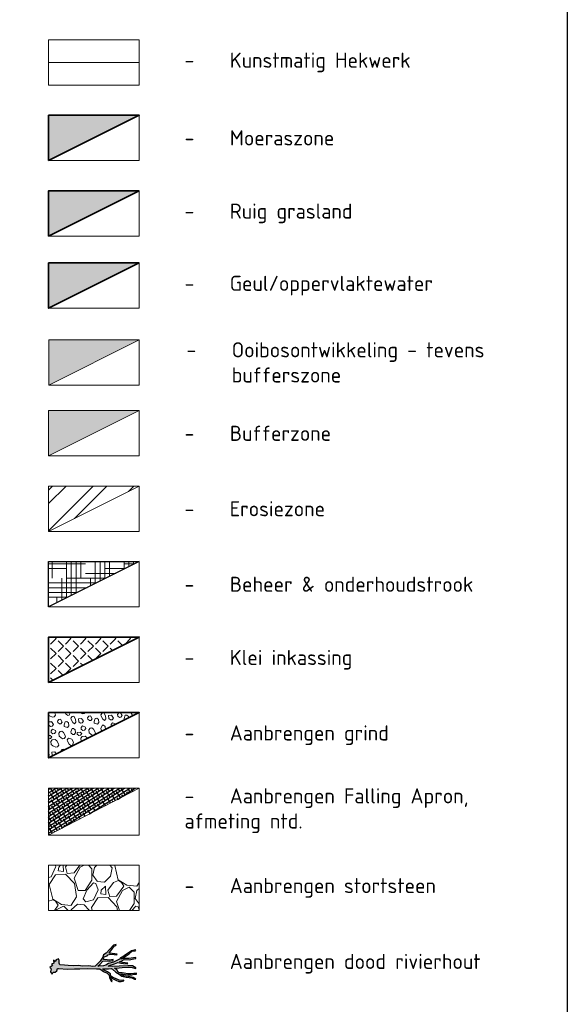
# Model space of a CAD drawing. Header units: metres. Extents: x 197883 to 206898, y 361907 to 364395.
# Tile 94 of 256: x 202030 to 202121, y 362712 to 362875. Entities that reach past the tile are written whole.
import ezdxf

# ---------------------------------------------------------------- set-up
doc = ezdxf.new("R2010")
doc.units = ezdxf.units.M
for name, color, linetype, lineweight in [('00_rivierhout', 34, 'Continuous', 25), ('B-ME-GW-GROND_GRIND-A', 7, 'Continuous', 18), ('B-ME-IE-TERREINAFSCHEIDING_KUNSTMATIG_HEKWERK-G', 20, 'IE-TERREINAFSCHEIDING-KUNSTMATIG', 18), ('N-ME-VH-VERHARDING-BESTORTING-A', 250, 'Continuous', 18), ('N-PV-GR-MOERAS-A', 122, 'Continuous', 18), ('N-PV-GR-MOERAS-G', 122, 'Continuous', 35), ('N-PV-GW-GROND_KLEI INKASSING-A', 253, 'Continuous', 9), ('N-PV-GW-GROND_KLEI INKASSING-G', 7, 'Continuous', 35), ('N-PV-KG-GRENS-BUFFERZONE-A', 253, 'Continuous', 15), ('N-PV-KG-GRENS-BUFFERZONE-G', 253, 'Continuous', 15), ('N-PV-OG-BEHEERKAART-MAAIPAD-G', 7, 'Continuous', 25), ('N-WA-GW-GROND_GRIND-G', 7, 'Continuous', 35), ('N-WE-GW-ONTWERP-GEUL', 7, 'Continuous', 18), ('X-XX-AL-LEGENDA-G', 7, 'Continuous', 18), ('X-XX-AL-REFERENTIE-GD', 7, 'Continuous', 25), ('X-XX-AL-T25-1000', 7, 'Continuous', 25)]:
    doc.layers.add(name, color=color, linetype=linetype, lineweight=lineweight)
for name, color, linetype, lineweight, true_color in [('N-PV-GR-BOS-AD', 7, 'Continuous', 18, 0x115f30), ('N-PV-GR-GRAS-A', 7, 'Continuous', 18, 0xc1e37d), ('N-PV-GR-GRAS_KRUIDENRIJK-G', 7, 'Continuous', 35, 0xc1e37d), ('N-PV-OG-BEHEERKAART-MAAIPAD-A', 7, 'Continuous', 15, 0xe5e878), ('N-PV-WH-GEUL-G', 7, 'Continuous', 35, 0x167592)]:
    doc.layers.add(name, color=color, linetype=linetype, lineweight=lineweight, true_color=true_color)
doc.layers.add('N-WE-GC-DEKSLOOF_HOUT-A-500', color=1, linetype='Continuous')
doc.styles.add('NLCS-ISO-M1000-T25', font='NLCS-ISO.ttf', dxfattribs={"height": 2.5})
doc.linetypes.add('IE-TERREINAFSCHEIDING-KUNSTMATIG', pattern='A,4,[82,NLCS.SHX,S=0.75,R=90,X=0,Y=0],4,-2', length=10)

# ---------------------------------------------------------------- blocks, each defined once
blk = doc.blocks.new('rhout')
at = {"layer": '00_rivierhout'}
h = blk.add_hatch(color=256, dxfattribs=at)
h.dxf.hatch_style = 1
h.paths.add_polyline_path([(-4.73388335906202, -3.21025368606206), (-5.605892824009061, -3.337577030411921), (-6.298957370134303, -3.498608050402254), (-7.310810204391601, -3.78348425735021), (-7.249532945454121, -3.997034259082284), (-5.930097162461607, -3.614406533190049), (-5.094638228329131, -3.542049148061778), (-5.441336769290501, -3.861372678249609), (-6.021185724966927, -4.500086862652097), (-7.261893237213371, -4.947147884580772), (-8.349858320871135, -5.610685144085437), (-8.794451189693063, -5.886741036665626), (-8.713055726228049, -6.096485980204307), (-7.09749717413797, -5.193653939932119), (-5.826532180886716, -4.734984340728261), (-5.287402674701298, -4.391290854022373), (-5.501848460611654, -4.829238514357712), (-6.171571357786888, -5.606886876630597), (-6.680530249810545, -6.40859502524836), (-7.216911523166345, -7.30725881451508), (-7.86746717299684, -7.689123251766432), (-8.033099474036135, -7.818102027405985), (-7.900031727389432, -7.939090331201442), (-7.011640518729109, -7.33539183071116), (-6.443277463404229, -6.575466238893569), (-5.683822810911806, -5.417606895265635), (-4.983852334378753, -4.606608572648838), (-4.859076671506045, -4.118234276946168), (-4.72046601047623, -4.029870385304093), (-3.687239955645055, -2.870359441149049), (-2.59771473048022, -2.033722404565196), (-2.119470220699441, -1.399885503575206), (-1.631177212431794, -0.9690622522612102), (-0.515291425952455, -0.467050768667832), (-0.1970991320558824, -0.3435702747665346), (-0.5440107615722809, -0.9264409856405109), (-0.9959362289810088, -2.1106468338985), (-1.665755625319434, -2.477431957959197), (-2.640116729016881, -2.74762538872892), (-3.414761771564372, -3.199256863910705), (-3.338906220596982, -3.450373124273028), (-2.463130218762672, -2.981107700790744), (-1.893292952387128, -2.781450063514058), (-0.9883812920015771, -2.539250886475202), (-0.9205260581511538, -3.244809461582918), (-1.523592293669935, -3.823695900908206), (-1.583619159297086, -4.073726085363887), (-2.180101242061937, -4.489491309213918), (-3.109636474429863, -4.76390103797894), (-3.773589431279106, -4.999948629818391), (-3.790439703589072, -5.179115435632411), (-3.224518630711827, -5.024334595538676), (-2.53874323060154, -4.84452044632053), (-1.916562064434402, -4.667773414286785), (-1.709385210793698, -4.597580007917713), (-1.760932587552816, -4.812290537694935), (-2.051518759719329, -5.752577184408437), (-2.30700513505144, -6.782632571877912), (-2.645380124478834, -7.155277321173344), (-2.642281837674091, -7.429959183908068), (-2.052429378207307, -6.994142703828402), (-1.543631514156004, -5.727842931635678), (-1.039537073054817, -4.359845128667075), (-0.5845548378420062, -3.666064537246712), (-0.5423478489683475, -3.063631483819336), (-0.356648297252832, -1.853745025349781), (0.003679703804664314, -1.093173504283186), (0.4043754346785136, -0.07673702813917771), (0.9487889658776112, 0.204502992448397), (2.037789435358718, 0.4201969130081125), (3.423527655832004, 1.026929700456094), (4.621037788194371, 1.319285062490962), (5.875232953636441, 1.909388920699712), (7.079235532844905, 2.273234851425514), (8.061744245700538, 2.585544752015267), (9.235763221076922, 2.937754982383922), (9.506879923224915, 2.594721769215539), (9.751111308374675, 1.965370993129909), (10.0821952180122, 1.645609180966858), (10.54050462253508, 2.064796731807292), (10.67750473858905, 2.600759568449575), (11.1533904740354, 2.440580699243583), (10.83758324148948, 3.076573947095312), (11.33259757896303, 3.578976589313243), (10.96480873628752, 3.815523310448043), (11.35512034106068, 4.587730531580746), (10.95062656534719, 4.741062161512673), (10.76819640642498, 5.566756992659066), (10.15071911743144, 5.913320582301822), (10.1152784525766, 5.382350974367), (9.647423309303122, 5.166238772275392), (9.343919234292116, 4.703736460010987), (9.41497032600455, 4.076150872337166), (9.193476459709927, 4.024614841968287), (6.886985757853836, 3.302032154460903), (5.243048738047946, 2.560548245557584), (3.917277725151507, 1.977086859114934), (2.10011541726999, 1.237484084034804), (-0.1897893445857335, 0.3832623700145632), (-0.9656349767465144, 0.09992690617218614), (-2.112873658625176, 0.3611027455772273), (-3.14496021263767, 0.4432461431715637), (-3.88237191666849, 0.7432669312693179), (-4.151699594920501, 1.259488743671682), (-4.943576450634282, 2.05545609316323), (-5.169773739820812, 2.105618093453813), (-5.171607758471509, 1.932545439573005), (-4.829099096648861, 1.582664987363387), (-4.456422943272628, 1.244625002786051), (-4.398173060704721, 1.094523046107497), (-4.6364357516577, 1.116735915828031), (-5.005067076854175, 1.232623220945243), (-5.994743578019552, 1.280130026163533), (-6.834502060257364, 1.385815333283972), (-7.416092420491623, 1.16011827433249), (-8.026012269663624, 0.7291878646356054), (-7.975078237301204, 0.5979378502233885), (-7.457037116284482, 0.8204518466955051), (-6.778550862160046, 1.019049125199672), (-5.762861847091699, 0.9601585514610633), (-5.000094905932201, 0.9972229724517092), (-4.26653466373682, 0.7553089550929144), (-4.095925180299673, 0.315671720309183), (-3.190220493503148, 0.115379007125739), (-1.943361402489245, 0.01319224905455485), (-1.660922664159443, -0.1539891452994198), (-1.700394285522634, -0.1684040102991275), (-3.056148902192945, -0.7635010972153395), (-3.709887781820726, -1.066147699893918), (-4.151870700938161, -1.050774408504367), (-5.24053030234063, -0.6457299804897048), (-6.187598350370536, -0.4270702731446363), (-7.104866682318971, -0.1969796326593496), (-8.205520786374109, -0.3826437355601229), (-9.702638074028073, -0.791267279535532), (-10.43023016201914, -0.6943489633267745), (-10.77142956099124, -0.7923389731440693), (-10.00919544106, -0.9792036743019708), (-8.645455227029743, -0.7602817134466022), (-7.507912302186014, -0.4911977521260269), (-6.609039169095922, -0.6413126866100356), (-7.153092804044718, -0.8524429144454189), (-8.534986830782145, -1.129771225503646), (-9.364527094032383, -1.494913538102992), (-9.90666263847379, -1.877927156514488), (-10.48519891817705, -2.167141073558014), (-10.35613735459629, -2.332774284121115), (-9.044956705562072, -1.651318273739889), (-8.339231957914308, -1.355970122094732), (-7.380630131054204, -1.156461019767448), (-6.811654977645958, -1.065197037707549), (-6.093421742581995, -0.7661022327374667), (-5.738369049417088, -0.8734778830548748), (-5.199462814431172, -1.284951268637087), (-4.480408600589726, -1.422858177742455), (-4.898362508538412, -1.616348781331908), (-6.315918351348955, -2.407789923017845), (-7.791607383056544, -3.049429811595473), (-8.74413249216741, -3.350104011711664), (-9.736460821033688, -3.459311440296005), (-9.666673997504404, -3.639142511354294), (-8.694509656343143, -3.744673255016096), (-7.502115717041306, -3.350913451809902), (-5.420033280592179, -2.404980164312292), (-3.836063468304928, -1.686767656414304), (-2.720333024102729, -1.387699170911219), (-3.15701383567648, -1.837076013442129), (-4.08994470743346, -2.543839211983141), (-4.729715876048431, -3.205940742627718), (-4.734495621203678, -3.210343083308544)])
blk.add_lwpolyline([(-4.73388335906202, -3.21025368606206), (-5.605892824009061, -3.337577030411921), (-6.298957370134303, -3.498608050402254), (-7.310810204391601, -3.78348425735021), (-7.249532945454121, -3.997034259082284), (-5.930097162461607, -3.614406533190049), (-5.094638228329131, -3.542049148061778), (-5.441336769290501, -3.861372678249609), (-6.021185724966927, -4.500086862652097), (-7.261893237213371, -4.947147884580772), (-8.349858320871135, -5.610685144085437), (-8.794451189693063, -5.886741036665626), (-8.713055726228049, -6.096485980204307), (-7.09749717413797, -5.193653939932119), (-5.826532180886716, -4.734984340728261), (-5.287402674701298, -4.391290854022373), (-5.501848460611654, -4.829238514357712), (-6.171571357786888, -5.606886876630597), (-6.680530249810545, -6.40859502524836), (-7.216911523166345, -7.30725881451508), (-7.86746717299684, -7.689123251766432), (-8.033099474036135, -7.818102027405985), (-7.900031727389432, -7.939090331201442), (-7.011640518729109, -7.33539183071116), (-6.443277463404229, -6.575466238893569), (-5.683822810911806, -5.417606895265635), (-4.983852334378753, -4.606608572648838), (-4.859076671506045, -4.118234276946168), (-4.72046601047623, -4.029870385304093), (-3.687239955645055, -2.870359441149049), (-2.59771473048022, -2.033722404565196), (-2.119470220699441, -1.399885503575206), (-1.631177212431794, -0.9690622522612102), (-0.515291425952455, -0.467050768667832), (-0.1970991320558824, -0.3435702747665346), (-0.5440107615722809, -0.9264409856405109), (-0.9959362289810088, -2.1106468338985), (-1.665755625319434, -2.477431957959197), (-2.640116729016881, -2.74762538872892), (-3.414761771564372, -3.199256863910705), (-3.338906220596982, -3.450373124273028), (-2.463130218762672, -2.981107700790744), (-1.893292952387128, -2.781450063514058), (-0.9883812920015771, -2.539250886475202), (-0.9205260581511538, -3.244809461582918), (-1.523592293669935, -3.823695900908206), (-1.583619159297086, -4.073726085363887), (-2.180101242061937, -4.489491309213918), (-3.109636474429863, -4.76390103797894), (-3.773589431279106, -4.999948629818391), (-3.790439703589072, -5.179115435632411), (-3.224518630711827, -5.024334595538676), (-2.53874323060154, -4.84452044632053), (-1.916562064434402, -4.667773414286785), (-1.709385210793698, -4.597580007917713), (-1.760932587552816, -4.812290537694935), (-2.051518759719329, -5.752577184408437), (-2.30700513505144, -6.782632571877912), (-2.645380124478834, -7.155277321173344), (-2.642281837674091, -7.429959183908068), (-2.052429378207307, -6.994142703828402), (-1.543631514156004, -5.727842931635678), (-1.039537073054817, -4.359845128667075), (-0.5845548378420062, -3.666064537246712), (-0.5423478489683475, -3.063631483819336), (-0.356648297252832, -1.853745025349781), (0.003679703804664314, -1.093173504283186), (0.4043754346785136, -0.07673702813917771), (0.9487889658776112, 0.204502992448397), (2.037789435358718, 0.4201969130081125), (3.423527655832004, 1.026929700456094), (4.621037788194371, 1.319285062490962), (5.875232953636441, 1.909388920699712), (7.079235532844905, 2.273234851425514), (8.061744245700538, 2.585544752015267), (9.235763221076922, 2.937754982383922), (9.506879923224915, 2.594721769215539), (9.751111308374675, 1.965370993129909), (10.0821952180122, 1.645609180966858), (10.54050462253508, 2.064796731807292), (10.67750473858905, 2.600759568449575), (11.1533904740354, 2.440580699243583), (10.83758324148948, 3.076573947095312), (11.33259757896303, 3.578976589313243), (10.96480873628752, 3.815523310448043), (11.35512034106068, 4.587730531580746), (10.95062656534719, 4.741062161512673), (10.76819640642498, 5.566756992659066), (10.15071911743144, 5.913320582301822), (10.1152784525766, 5.382350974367), (9.647423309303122, 5.166238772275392), (9.343919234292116, 4.703736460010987), (9.41497032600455, 4.076150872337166), (9.193476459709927, 4.024614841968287), (6.886985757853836, 3.302032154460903), (5.243048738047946, 2.560548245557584), (3.917277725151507, 1.977086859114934), (2.10011541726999, 1.237484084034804), (-0.1897893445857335, 0.3832623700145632), (-0.9656349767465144, 0.09992690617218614), (-2.112873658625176, 0.3611027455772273), (-3.14496021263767, 0.4432461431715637), (-3.88237191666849, 0.7432669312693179), (-4.151699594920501, 1.259488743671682), (-4.943576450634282, 2.05545609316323), (-5.169773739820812, 2.105618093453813), (-5.171607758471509, 1.932545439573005), (-4.829099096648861, 1.582664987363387), (-4.456422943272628, 1.244625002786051), (-4.398173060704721, 1.094523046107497), (-4.6364357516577, 1.116735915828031), (-5.005067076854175, 1.232623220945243), (-5.994743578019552, 1.280130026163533), (-6.834502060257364, 1.385815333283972), (-7.416092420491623, 1.16011827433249), (-8.026012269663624, 0.7291878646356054), (-7.975078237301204, 0.5979378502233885), (-7.457037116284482, 0.8204518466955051), (-6.778550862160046, 1.019049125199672), (-5.762861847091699, 0.9601585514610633), (-5.000094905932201, 0.9972229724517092), (-4.26653466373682, 0.7553089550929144), (-4.095925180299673, 0.315671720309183), (-3.190220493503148, 0.115379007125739), (-1.943361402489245, 0.01319224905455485), (-1.660922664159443, -0.1539891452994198), (-1.700394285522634, -0.1684040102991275), (-3.056148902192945, -0.7635010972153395), (-3.709887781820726, -1.066147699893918), (-4.151870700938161, -1.050774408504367), (-5.24053030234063, -0.6457299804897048), (-6.187598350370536, -0.4270702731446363), (-7.104866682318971, -0.1969796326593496), (-8.205520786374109, -0.3826437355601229), (-9.702638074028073, -0.791267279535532), (-10.43023016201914, -0.6943489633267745), (-10.77142956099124, -0.7923389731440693), (-10.00919544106, -0.9792036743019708), (-8.645455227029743, -0.7602817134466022), (-7.507912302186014, -0.4911977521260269), (-6.609039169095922, -0.6413126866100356), (-7.153092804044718, -0.8524429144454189), (-8.534986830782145, -1.129771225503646), (-9.364527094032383, -1.494913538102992), (-9.90666263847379, -1.877927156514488), (-10.48519891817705, -2.167141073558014), (-10.35613735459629, -2.332774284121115), (-9.044956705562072, -1.651318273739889), (-8.339231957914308, -1.355970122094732), (-7.380630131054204, -1.156461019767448), (-6.811654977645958, -1.065197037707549), (-6.093421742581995, -0.7661022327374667), (-5.738369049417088, -0.8734778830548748), (-5.199462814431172, -1.284951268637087), (-4.480408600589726, -1.422858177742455), (-4.898362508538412, -1.616348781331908), (-6.315918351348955, -2.407789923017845), (-7.791607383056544, -3.049429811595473), (-8.74413249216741, -3.350104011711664), (-9.736460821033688, -3.459311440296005), (-9.666673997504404, -3.639142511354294), (-8.694509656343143, -3.744673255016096), (-7.502115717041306, -3.350913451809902), (-5.420033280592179, -2.404980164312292), (-3.836063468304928, -1.686767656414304), (-2.720333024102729, -1.387699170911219), (-3.15701383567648, -1.837076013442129), (-4.08994470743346, -2.543839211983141), (-4.729715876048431, -3.205940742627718), (-4.734495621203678, -3.210343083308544)], close=True, dxfattribs=at)

msp = doc.modelspace()

# ---------------------------------------------------------------- hatches: boundary and pattern name
at = {"layer": 'B-ME-GW-GROND_GRIND-A'}
h = msp.add_hatch(dxfattribs=at)
h.set_pattern_fill('AGW-GROND_GRIND', color=256, scale=0.4999999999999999, angle=-83.8227202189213, pattern_type=2)
h.set_pattern_definition([(276.1772797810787, (-178862.2329574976, 520959.6876801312), (5.508994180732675, -4.432942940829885), [0.25, -1.5, 0.25, -3]), (276.1772797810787, (-178861.7153962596, 520957.2290971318), (5.508994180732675, -4.432942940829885), [0.25, -4.749999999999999]), (276.1772797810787, (-178861.5142134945, 520960.0169324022), (5.508994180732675, -4.432942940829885), [0.4999999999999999, -4.499999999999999]), (276.1772797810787, (-178861.1042573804, 520958.552543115), (5.508994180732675, -4.432942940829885), [0.25, -4.749999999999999]), (276.1772797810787, (-178861.0978204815, 520960.8163802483), (5.508994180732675, -4.432942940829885), [0.25, -4.749999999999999]), (276.1772797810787, (-178860.3855133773, 520958.881795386), (5.508994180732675, -4.432942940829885), [0.4999999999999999, -4.499999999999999]), (276.1772797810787, (-178860.3252739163, 520960.6485356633), (5.508994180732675, -4.432942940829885), [0.4999999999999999, -1.75, 0.25, -2.5]), (276.1772797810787, (-178859.8281770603, 520960.7023382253), (5.508994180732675, -4.432942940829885), [0.4999999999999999, -2.75, 0.4999999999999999, -1.25]), (276.1772797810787, (-178859.4182209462, 520959.237948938), (5.508994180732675, -4.432942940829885), [0.25, -4.749999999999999]), (276.1772797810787, (-178858.6725756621, 520959.318652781), (5.508994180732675, -4.432942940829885), [0.25, -4.749999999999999]), (276.1772797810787, (-178858.7199413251, 520962.0795867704), (5.508994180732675, -4.432942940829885), [0.25, -4.749999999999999]), (276.1772797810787, (-178858.336886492, 520960.8637459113), (5.508994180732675, -4.432942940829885), [0.25, -1.75, 0.4999999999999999, -2.5]), (6.177279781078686, (-178861.6487198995, 520961.2596745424), (4.432942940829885, 5.508994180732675), [0.25, -2.25, 0.25, -2.25]), (6.177279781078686, (-178860.8761733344, 520961.0918299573), (4.432942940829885, 5.508994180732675), [0.25, -4.749999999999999]), (6.177279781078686, (-178858.1152393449, 520961.1391956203), (4.432942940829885, 5.508994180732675), [0.25, -4.749999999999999]), (6.177279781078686, (-178859.8281770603, 520960.7023382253), (4.432942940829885, 5.508994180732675), [0.4999999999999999, -4.499999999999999]), (6.177279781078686, (-178862.0382116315, 520960.2116782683), (4.432942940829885, 5.508994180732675), [0.25, -4.749999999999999]), (6.177279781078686, (-178858.0345355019, 520960.3935503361), (4.432942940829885, 5.508994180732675), [0.25, -4.749999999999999]), (6.177279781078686, (-178859.4989247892, 520959.9835942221), (4.432942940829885, 5.508994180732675), [0.25, -4.749999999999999]), (6.177279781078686, (-178860.9095115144, 520959.076541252), (4.432942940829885, 5.508994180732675), [0.25, -4.749999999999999]), (6.177279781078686, (-178857.9000290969, 520959.1508081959), (4.432942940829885, 5.508994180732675), [0.25, -4.749999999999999]), (6.177279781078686, (-178859.1158699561, 520958.7677533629), (4.432942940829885, 5.508994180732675), [0.25, -4.749999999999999]), (6.177279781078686, (-178860.0831623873, 520958.4115998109), (4.432942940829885, 5.508994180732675), [0.4999999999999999, -4.499999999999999]), (6.177279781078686, (-178860.8019063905, 520958.0823475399), (4.432942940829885, 5.508994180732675), [0.25, -4.749999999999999]), (6.177279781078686, (-178859.7808113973, 520957.9414042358), (4.432942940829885, 5.508994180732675), [0.25, -4.749999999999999]), (6.177279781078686, (-178862.4879428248, 520957.3969417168), (4.432942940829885, 5.508994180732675), [0.25, -3, 0.4999999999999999, -1.25]), (321.1772797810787, (-178859.9626834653, 520961.9450803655), (4.97096855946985, 0.5380256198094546), [0.3535, -1.76775, 0.3535, -2.47485, 0.3535, -1.7679678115]), (321.1772797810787, (-178861.7896632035, 520960.2385795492), (4.97096855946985, 0.5380256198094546), [0.3535, -2.47485, 0.3535, -0.707, 0.3535, -2.828717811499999]), (321.1772797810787, (-178861.9241696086, 520961.4813216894), (4.970968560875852, 0.5380256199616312), [0.35355339, -4.596194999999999, 0.7071049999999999, -1.41421492]), (321.1772797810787, (-178860.7685682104, 520960.0976362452), (4.970968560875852, 0.5380256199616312), [0.3535533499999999, -1.4142135, 0.3535533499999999, -4.949747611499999]), (321.1772797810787, (-178859.7743744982, 520960.2052413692), (4.970968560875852, 0.5380256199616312), [0.3535533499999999, -6.717514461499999]), (321.1772797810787, (-178860.6609630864, 520959.1034425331), (4.970968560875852, 0.5380256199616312), [0.3535533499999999, -6.717514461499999]), (321.1772797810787, (-178860.0562611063, 520958.1630513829), (4.970968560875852, 0.5380256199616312), [0.3535533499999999, -6.717514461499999]), (321.1772797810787, (-178862.6224492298, 520958.639683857), (4.970968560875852, 0.5380256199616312), [0.3535533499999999, -6.717514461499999]), (51.17727978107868, (-178862.7569556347, 520959.8824259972), (-0.5380256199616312, 4.970968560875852), [0.3535533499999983, -6.717514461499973]), (51.17727978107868, (-178862.2393943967, 520957.4238429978), (-0.5380256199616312, 4.970968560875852), [0.3535529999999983, -4.949747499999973, 0.3535529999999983, -1.414214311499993]), (51.17727978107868, (-178859.4182209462, 520959.237948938), (-0.5380256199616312, 4.970968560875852), [0.3535533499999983, -6.717514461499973]), (51.17727978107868, (-178858.336886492, 520960.8637459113), (-0.5380256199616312, 4.970968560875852), [0.3535533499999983, -6.717514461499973]), (51.17727978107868, (-178861.7153962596, 520957.2290971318), (-0.5380256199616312, 4.970968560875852), [0.3535533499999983, -6.717514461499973]), (51.17727978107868, (-178861.6820580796, 520959.2443858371), (-0.5380256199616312, 4.970968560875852), [0.3535533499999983, -6.717514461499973]), (51.17727978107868, (-178859.2503763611, 520960.0104955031), (-0.5380256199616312, 4.970968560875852), [0.3535533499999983, -6.717514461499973]), (51.17727978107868, (-178859.4784604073, 520957.4712086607), (-0.5380256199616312, 4.970968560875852), [0.3535533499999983, -6.717514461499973]), (51.17727978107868, (-178860.5533579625, 520958.1092488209), (-0.5380256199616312, 4.970968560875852), [0.3535533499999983, -6.717514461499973]), (51.17727978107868, (-178860.4931185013, 520959.8759890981), (-0.5380256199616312, 4.970968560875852), [0.3535533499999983, -6.717514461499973]), (51.17727978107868, (-178861.0978204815, 520960.8163802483), (-0.5380256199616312, 4.970968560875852), [0.3535499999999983, -3.535533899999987, 0.3535499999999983, -2.828433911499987]), (51.17727978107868, (-178859.5322629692, 520957.9683055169), (-0.5380256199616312, 4.970968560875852), [0.3535529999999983, -0.7071068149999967, 0.3535529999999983, -5.656854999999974]), (302.7423309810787, (-178862.3469995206, 520958.4180367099), (0.5380256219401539, -4.970968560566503), [0.5589999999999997, -2.794999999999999, 0.5589999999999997, -7.267339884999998]), (302.7423309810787, (-178860.9697509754, 520957.3098009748), (0.5380256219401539, -4.970968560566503), [0.5589999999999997, -5.030999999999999, 0.5589999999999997, -5.031339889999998]), (302.7423309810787, (-178861.6884949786, 520956.9805487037), (0.5380256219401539, -4.970968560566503), [0.5590169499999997, -10.6213229]), (302.7423309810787, (-178860.6276249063, 520961.1187312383), (0.5380256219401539, -4.970968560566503), [0.5590169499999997, -10.6213229]), (302.7423309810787, (-178859.3310802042, 520960.7561407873), (0.5380256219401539, -4.970968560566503), [0.5590169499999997, -10.6213229]), (302.7423309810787, (-178862.8376594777, 520960.6280712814), (0.5380256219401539, -4.970968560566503), [0.5590169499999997, -10.6213229]), (339.6122286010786, (-178859.1965737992, 520959.5133986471), (4.970968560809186, 0.5380256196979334), [0.5590169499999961, -10.62132289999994]), (339.6122286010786, (-178862.2060562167, 520959.4391317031), (4.970968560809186, 0.5380256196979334), [0.5590169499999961, -10.62132289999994]), (339.6122286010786, (-178861.4937491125, 520957.5045468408), (4.970968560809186, 0.5380256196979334), [0.5590169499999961, -10.62132289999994]), (339.6122286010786, (-178859.6872337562, 520961.7234332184), (4.970968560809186, 0.5380256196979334), [0.5590169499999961, -10.62132289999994]), (69.61222860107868, (-178861.1042573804, 520958.552543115), (-0.5380256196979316, 4.970968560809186), [0.5590169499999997, -10.6213229]), (69.61222860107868, (-178862.2329574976, 520959.6876801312), (-0.5380256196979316, 4.970968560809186), [0.5590169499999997, -10.6213229]), (69.61222860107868, (-178861.4001714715, 520961.2865758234), (-0.5380256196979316, 4.970968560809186), [0.5590169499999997, -10.6213229])])
h.paths.add_polyline_path([(202035.1519560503, 362759.9443820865), (202035.1519560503, 362752.4443820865), (202050.1519560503, 362759.9443820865), (202043.1017561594, 362759.9443820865)])
at = {"layer": 'N-ME-VH-VERHARDING-BESTORTING-A'}
h = msp.add_hatch(dxfattribs=at)
h.set_pattern_fill('AVH-BESTORTING_02', scale=0.8, angle=61.23796163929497, pattern_type=2)
h.set_pattern_definition([(289.2507616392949, (201639.4901212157, 362761.3634993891), (32.32199504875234, -90.74848963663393), [1.076287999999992, -106.5527039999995]), (246.2076616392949, (201639.8449772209, 362760.3473905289), (39.1796643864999, 88.00542256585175), [1.846943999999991, -182.8473999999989]), (193.748361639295, (201639.0998790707, 362758.65741161), (115.6369219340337, 27.78673456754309), [1.302304, -128.928256]), (328.511661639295, (201639.3518707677, 362754.959993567), (-136.4107418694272, 84.00065325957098), [1.681904, -166.508464]), (354.071661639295, (201640.7861080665, 362754.0814929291), (-103.4029965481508, 11.12749445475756), [1.64924, -163.274984]), (58.51166163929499, (201642.4265297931, 362753.9111504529), (-84.00065325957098, -136.4107418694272), [1.681904, -166.508464]), (98.9321616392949, (201643.3050304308, 362755.3453877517), (20.08797001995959, -129.6629222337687), [2.224231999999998, -220.1987919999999]), (133.493261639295, (201642.9596839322, 362757.5426441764), (-127.3403650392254, 133.7775409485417), [2.099904, -207.890568]), (182.667561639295, (201641.5143832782, 362759.0660305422), (-121.9641370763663, -6.062131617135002), [1.68759999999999, -167.0725839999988]), (236.474361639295, (201639.8286100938, 362758.9874890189), (49.35617072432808, 73.29371501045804), [1.926655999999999, -94.40610399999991]), (283.635361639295, (201638.76449789, 362757.3813553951), (30.95037090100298, -126.4993070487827), [2.491584, -246.667]), (200.0520616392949, (201643.2328907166, 362761.8643750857), (-69.02371108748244, -25.99476648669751), [0.850407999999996, -84.19075199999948]), (232.707161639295, (201642.4340296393, 362761.5727915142), (64.06804820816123, 83.47026039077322), [1.61789599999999, -160.1720879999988]), (286.237961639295, (201641.4537627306, 362760.2856719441), (7.013007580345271, -3.849384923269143), [1.131367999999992, -10.18233599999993]), (264.4365616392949, (201640.3427452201, 362760.2566876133), (5.220897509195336, 42.76379772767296), [0.609264, -60.31692000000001]), (353.039361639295, (201640.2836785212, 362759.6502957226), (-24.88840153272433, 4.535147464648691), [0.861624, -42.219696]), (92.20176163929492, (201641.1389544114, 362759.5458775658), (-2.477884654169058, 28.73777938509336), [1.399431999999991, -45.24818399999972]), (222.803061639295, (201641.0851914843, 362760.9442729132), (14.71176334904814, 10.17663628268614), [1.011928, -24.286296]), (77.62746163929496, (201638.0510359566, 362755.5827525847), (17.45488067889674, 81.67819265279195), [1.4176, -140.34276]), (131.5841616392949, (201638.3547809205, 362756.967432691), (61.74555785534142, -70.39521758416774), [1.189288, -117.739264]), (354.436561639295, (201639.6825904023, 362761.7141496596), (-42.76379772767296, 5.220897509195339), [1.21852, -59.707664]), (44.84846163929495, (201640.8953741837, 362761.5960162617), (-59.53281088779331, -58.58194638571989), [1.41759999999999, -140.3427599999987]), (40.68196163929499, (201642.3990993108, 362753.1961346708), (-33.2729085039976, -27.36628793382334), [1.36704, -66.984992]), (356.013061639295, (201643.4357810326, 362754.0872525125), (-96.3899721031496, 7.278261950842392), [1.145423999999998, -113.3971439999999]), (128.039361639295, (201646.7340896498, 362757.9348959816), (-27.36625259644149, 33.27293773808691), [1.21852, -59.707664]), (78.59196163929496, (201645.9832319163, 362758.8945900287), (-21.9900132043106, -106.5665982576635), [1.341048, -132.763392]), (130.681961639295, (201644.8478916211, 362754.4985233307), (27.36628793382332, -33.27290850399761), [0.6835200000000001, -67.668512]), (162.5478616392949, (201646.5031266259, 362757.514115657), (-31.9014015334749, 8.38454901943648), [0.4079199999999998, -40.38423199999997]), (227.2017616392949, (201646.113982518, 362757.6364547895), (18.56114508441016, 17.18964380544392), [1.64924, -31.3356]), (247.246961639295, (201644.9934555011, 362756.4263228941), (31.48083573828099, 73.97943345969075), [1.528400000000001, -151.311384]), (4.928061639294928, (201641.7701248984, 362759.1994330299), (-17.8753965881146, 0.6857509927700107), [1.153776, -27.690632]), (54.39516163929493, (201642.9196362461, 362759.2985474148), (79.46558791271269, 111.522289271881), [2.014351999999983, -199.4205039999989]), (122.183361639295, (201644.0923723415, 362760.9363172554), (33.69350553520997, -54.99770943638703), [0.8236479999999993, -81.5413919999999]), (151.237961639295, (201643.6536710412, 362761.6334120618), (-10.86238914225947, -3.163621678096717), [0.4799999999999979, -7.519999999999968]), (181.4943616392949, (201644.7060776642, 362756.4015442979), (64.48857033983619, 1.106290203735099), [1.111392, -110.02816]), (109.2507616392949, (201643.5950601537, 362756.372559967), (-32.32199504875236, 90.74848963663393), [2.152576, -105.476416]), (61.23796163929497, (201642.8853481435, 362758.4047776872), (-3.163621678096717, 10.86238914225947), [2.08, -5.920000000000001]), (26.54276163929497, (201643.8861879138, 362760.2281590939), (-87.58491347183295, -43.18429457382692), [1.264912, -125.226192]), (315.2925616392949, (201645.0177782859, 362760.7934052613), (24.20263922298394, -22.41054004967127), [1.164816, -57.07606400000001]), (268.883961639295, (201645.845623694, 362759.9739713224), (-3.008166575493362, -171.7409404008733), [1.896519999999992, -187.7557919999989]), (236.6640616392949, (201645.8086837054, 362758.0778079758), (-57.05495961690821, -87.31971052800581), [2.006391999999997, -198.6325919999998])])
h.paths.add_polyline_path([(202050.1519560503, 362734.6617829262), (202050.1519560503, 362727.1617829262), (202035.1519560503, 362727.1617829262), (202035.1519560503, 362734.6617829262)])
at = {"layer": 'N-PV-GR-BOS-AD', "transparency": 33554623}
h = msp.add_hatch(color=256, dxfattribs=at)
h.dxf.hatch_style = 1
edge = h.paths.add_edge_path()
edge.add_line((202039.1100641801, 362821.6767029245), (202038.6269101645, 362821.6767029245))
edge.add_arc((202036.9248073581, 362822.275235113), 1.804271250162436, 332.2045661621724, 340.6261435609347, ccw=False)
edge.add_arc((202039.8519246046, 362819.0406061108), 2.738496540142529, 105.7178663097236, 119.08080785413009, ccw=False)
edge = h.paths.add_edge_path()
edge.add_line((202042.252454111, 362817.7227209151), (202050.1604181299, 362821.6767029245))
edge.add_line((202050.1604181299, 362821.6767029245), (202040.5937850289, 362821.6767029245))
edge.add_arc((202039.8519246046, 362819.0406061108), 2.738496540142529, -28.766685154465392, 74.28213369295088, ccw=False)
h = msp.add_hatch(color=256, dxfattribs=at)
h.dxf.hatch_style = 1
edge = h.paths.add_edge_path(flags=17)
edge.add_arc((202039.3173783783, 362820.3046148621), 0.964475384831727, 100.58255250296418, 202.3195639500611, ccw=False)
edge.add_arc((202037.590028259, 362829.5501987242), 8.441084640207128, 280.5825525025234, 283.2286415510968)
edge.add_arc((202039.8322163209, 362820.0120305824), 1.35708145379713, 21.814815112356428, 103.2286415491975, ccw=False)
edge.add_line((202041.0921168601, 362820.516332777), (202041.6550141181, 362819.3710766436))
edge.add_arc((202040.5186881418, 362818.812568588), 1.266162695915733, -85.40537206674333, 26.174272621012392, ccw=False)
edge.add_line((202040.6201146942, 362817.5504748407), (202039.5981606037, 362817.4683468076))
edge.add_arc((202039.4967340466, 362818.7304405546), 1.266162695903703, 156.2320585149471, 274.5946281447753, ccw=False)
edge.add_arc((202037.214734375, 362819.7353974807), 1.227320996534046, 336.2320588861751, 369.5175225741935)
h = msp.add_hatch(color=256, dxfattribs=at)
h.dxf.hatch_style = 1
edge = h.paths.add_edge_path()
edge.add_line((202035.1604181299, 362814.1767029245), (202036.8394923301, 362815.0162400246))
edge.add_line((202036.8394923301, 362815.0162400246), (202036.9555056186, 362815.3558094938))
edge.add_arc((202031.218264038, 362817.4527420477), 6.108442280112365, 339.9228995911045, 371.0031258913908)
edge.add_arc((202030.2900681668, 362825.833422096), 9.999999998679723, 299.1458860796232, 313.82313304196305, ccw=False)
edge.add_line((202035.1604181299, 362817.0995975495), (202035.1604181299, 362814.1767029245))
at = {"layer": 'N-PV-GR-GRAS-A', "transparency": 33554648}
h = msp.add_hatch(color=256, dxfattribs=at)
h.dxf.hatch_style = 1
h.paths.add_polyline_path([(202050.1519560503, 362846.3815841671), (202035.1519560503, 362846.3815841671), (202035.1519560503, 362838.8815841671)])
h = msp.add_hatch(color=256, dxfattribs=at)
h.dxf.hatch_style = 1
h.paths.add_polyline_path([(202035.1604181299, 362821.6767029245), (202050.1604181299, 362821.6767029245), (202035.1604181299, 362814.1767029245)])
at = {"layer": 'N-PV-GR-MOERAS-A', "transparency": 33554648}
h = msp.add_hatch(color=256, dxfattribs=at)
h.dxf.hatch_style = 1
h.paths.add_polyline_path([(202035.1519560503, 362851.3815841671), (202050.1519560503, 362858.8815841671), (202035.1519560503, 362858.8815841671)])
at = {"layer": 'N-PV-GW-GROND_KLEI INKASSING-A'}
h = msp.add_hatch(dxfattribs=at)
h.set_pattern_fill('ANGLE', color=256, scale=0.25, angle=135)
h.set_pattern_definition([(135, (238267.4476007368, 332954.5997947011), (-1.234785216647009, -1.234785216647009), [1.27, -0.47625]), (225, (238267.4476007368, 332954.5997947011), (1.234785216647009, -1.234785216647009), [1.27, -0.47625])])
h.paths.add_polyline_path([(202035.1519560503, 362772.4511419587), (202035.1519560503, 362764.9511419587), (202043.3561052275, 362769.0532165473), (202050.1519560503, 362772.4511419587)])
at = {"layer": 'N-PV-KG-GRENS-BUFFERZONE-A', "transparency": 33554559}
h = msp.add_hatch(color=256, dxfattribs=at)
h.dxf.hatch_style = 1
h.paths.add_polyline_path([(202035.1604181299, 362821.6767029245), (202050.1604181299, 362821.6767029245), (202035.1604181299, 362814.1767029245)])
h = msp.add_hatch(color=256, dxfattribs=at)
h.dxf.hatch_style = 1
h.paths.add_polyline_path([(202050.1519560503, 362809.9579018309), (202035.1519560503, 362809.9579018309), (202035.1519560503, 362802.4579018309)])
at = {"layer": 'N-PV-KG-GRENS-BUFFERZONE-G', "true_color": 0x636466}
h = msp.add_hatch(dxfattribs=at)
h.set_pattern_fill('ANSI32', color=251, scale=0.5)
h.set_pattern_definition([(45, (238287.248327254, 333744.4809509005), (-3.367596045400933, 3.367596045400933), []), (45, (238289.493392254, 333744.4809509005), (-3.367596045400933, 3.367596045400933), [])])
h.paths.add_polyline_path([(202050.1519560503, 362797.4579018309), (202035.1519560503, 362797.4579018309), (202035.1519560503, 362789.9579018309)])
at = {"layer": 'N-PV-OG-BEHEERKAART-MAAIPAD-A', "transparency": 33554623}
h = msp.add_hatch(dxfattribs=at)
h.set_pattern_fill('HOUND', color=256, scale=0.5)
h.set_pattern_definition([(0, (-7467.444686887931, -17687.56018272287), (3.175, 0.79375), [12.7, -6.35]), (90, (-7467.444686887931, -17687.56018272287), (-0.7937500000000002, -3.175), [12.7, -6.35])])
h.paths.add_polyline_path([(202050.1519560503, 362784.9511419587), (202035.1519560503, 362777.4511419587), (202035.1519560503, 362784.9511419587)])
at = {"layer": 'N-PV-WH-GEUL-G', "true_color": 0x167592, "transparency": 33554597}
h = msp.add_hatch(color=144, dxfattribs=at)
h.dxf.hatch_style = 1
h.paths.add_polyline_path([(202050.1519560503, 362834.419742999), (202035.1519560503, 362826.919742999), (202035.1519560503, 362834.419742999)])
at = {"layer": 'N-WE-GC-DEKSLOOF_HOUT-A-500'}
h = msp.add_hatch(dxfattribs=at)
h.set_pattern_fill('ACO-HOUT_01-SO', scale=0.25, angle=-12.43182367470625, pattern_type=2)
h.set_pattern_definition([(32.56817632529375, (213640.3238377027, 378035.9223162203), (-0.2523294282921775, 0.3950397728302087), []), (122.5681763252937, (213640.3238377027, 378035.9223162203), (-0.8996986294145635, 0.53775011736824), [1.171875, -0.703125])])
h.paths.add_polyline_path([(202035.1519560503, 362739.6685427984), (202050.1519560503, 362747.4443820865), (202035.1519560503, 362747.4443820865)])

# ---------------------------------------------------------------- linework, layer by layer
at = {"layer": 'B-ME-IE-TERREINAFSCHEIDING_KUNSTMATIG_HEKWERK-G', "ltscale": 0.5}
msp.add_line((202050.1519560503, 362867.6315841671), (202035.1519560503, 362867.6315841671), dxfattribs=at)
at = {"layer": 'N-PV-GR-BOS-AD', "color": 128, "true_color": 0x115f30, "transparency": 33554623}
msp.add_lwpolyline([(202035.1604181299, 362821.6767029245), (202050.1604181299, 362821.6767029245), (202035.1604181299, 362814.1767029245), (202035.1604181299, 362821.6767029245)], dxfattribs=at)
at = {"layer": 'N-PV-GR-GRAS_KRUIDENRIJK-G'}
msp.add_lwpolyline([(202050.1519560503, 362846.3815841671), (202035.1519560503, 362846.3815841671), (202035.1519560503, 362838.8815841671)], close=True, dxfattribs=at)
at = {"layer": 'N-PV-GR-MOERAS-G', "flags": 128}
msp.add_lwpolyline([(202035.1519560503, 362851.3815841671), (202050.1519560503, 362858.8815841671), (202035.1519560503, 362858.8815841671), (202035.1519560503, 362851.3815841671)], dxfattribs=at)
at = {"layer": 'N-PV-GW-GROND_KLEI INKASSING-G', "flags": 128}
msp.add_lwpolyline([(202035.1519560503, 362764.9511419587), (202050.1519560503, 362772.4511419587), (202035.1519560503, 362772.4511419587), (202035.1519560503, 362764.9511419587)], dxfattribs=at)
at = {"layer": 'N-PV-KG-GRENS-BUFFERZONE-A', "transparency": 33554559}
msp.add_lwpolyline([(202050.1519560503, 362809.9579018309), (202035.1519560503, 362809.9579018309), (202035.1519560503, 362802.4579018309), (202050.1519560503, 362809.9579018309)], close=True, dxfattribs=at)
at = {"layer": 'N-PV-KG-GRENS-BUFFERZONE-G', "color": 251, "true_color": 0x636466}
msp.add_lwpolyline([(202050.1519560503, 362797.4579018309), (202035.1519560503, 362797.4579018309), (202035.1519560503, 362789.9579018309), (202050.1519560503, 362797.4579018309)], close=True, dxfattribs=at)
at = {"layer": 'N-PV-OG-BEHEERKAART-MAAIPAD-G', "flags": 128}
msp.add_lwpolyline([(202050.1519560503, 362784.9511419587), (202035.1519560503, 362777.4511419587), (202035.1519560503, 362784.9511419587), (202050.1519560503, 362784.9511419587)], dxfattribs=at)
at = {"layer": 'N-PV-WH-GEUL-G', "color": 144, "true_color": 0x167592, "transparency": 33554597, "flags": 128}
msp.add_lwpolyline([(202050.1519560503, 362834.419742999), (202035.1519560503, 362826.919742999), (202035.1519560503, 362834.419742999), (202050.1519560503, 362834.419742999)], dxfattribs=at)
at = {"layer": 'N-WA-GW-GROND_GRIND-G'}
msp.add_lwpolyline([(202035.1519560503, 362759.9443820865), (202035.1519560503, 362752.4443820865), (202050.1519560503, 362759.9443820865), (202043.1017561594, 362759.9443820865)], close=True, dxfattribs=at)
at = {"layer": 'N-WE-GW-ONTWERP-GEUL'}
msp.add_lwpolyline([(202035.1519560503, 362747.4443820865), (202035.1519560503, 362739.6685427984), (202050.1519560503, 362747.4443820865), (202035.1519560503, 362747.4443820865)], dxfattribs=at)
at = {"layer": 'X-XX-AL-LEGENDA-G', "flags": 128}
for points in [[(202035.1519560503, 362871.3815841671), (202035.1519560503, 362863.8815841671), (202050.1519560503, 362863.8815841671), (202050.1519560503, 362871.3815841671), (202035.1519560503, 362871.3815841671)], [(202035.1519560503, 362858.8815841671), (202035.1519560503, 362851.3815841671), (202050.1519560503, 362851.3815841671), (202050.1519560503, 362858.8815841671), (202035.1519560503, 362858.8815841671)], [(202035.1519560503, 362846.3815841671), (202035.1519560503, 362838.8815841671), (202050.1519560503, 362838.8815841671), (202050.1519560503, 362846.3815841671), (202035.1519560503, 362846.3815841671)], [(202035.1519560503, 362834.419742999), (202035.1519560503, 362826.919742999), (202050.1519560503, 362826.919742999), (202050.1519560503, 362834.419742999), (202035.1519560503, 362834.419742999)], [(202035.1604181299, 362821.6767029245), (202035.1604181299, 362814.1767029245), (202050.1604181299, 362814.1767029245), (202050.1604181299, 362821.6767029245), (202035.1604181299, 362821.6767029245)], [(202035.1519560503, 362809.9579018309), (202035.1519560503, 362802.4579018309), (202050.1519560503, 362802.4579018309), (202050.1519560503, 362809.9579018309), (202035.1519560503, 362809.9579018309)], [(202035.1519560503, 362797.4579018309), (202035.1519560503, 362789.9579018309), (202050.1519560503, 362789.9579018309), (202050.1519560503, 362797.4579018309), (202035.1519560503, 362797.4579018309)], [(202035.1519560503, 362784.9511419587), (202035.1519560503, 362777.4511419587), (202050.1519560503, 362777.4511419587), (202050.1519560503, 362784.9511419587), (202035.1519560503, 362784.9511419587)], [(202035.1519560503, 362772.4511419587), (202035.1519560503, 362764.9511419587), (202050.1519560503, 362764.9511419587), (202050.1519560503, 362772.4511419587), (202035.1519560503, 362772.4511419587)], [(202035.1519560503, 362759.9443820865), (202035.1519560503, 362752.4443820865), (202050.1519560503, 362752.4443820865), (202050.1519560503, 362759.9443820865), (202035.1519560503, 362759.9443820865)], [(202035.1519560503, 362747.4443820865), (202035.1519560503, 362739.6685427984), (202050.1519560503, 362739.6685427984), (202050.1519560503, 362747.4443820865), (202035.1519560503, 362747.4443820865)], [(202035.1519560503, 362734.6617829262), (202035.1519560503, 362727.1617829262), (202050.1519560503, 362727.1617829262), (202050.1519560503, 362734.6617829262), (202035.1519560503, 362734.6617829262)]]:
    msp.add_lwpolyline(points, dxfattribs=at)
at = {"layer": 'X-XX-AL-REFERENTIE-GD'}
msp.add_lwpolyline([(201935.6335195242, 363035.3110106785), (202121.040062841, 363035.3110106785), (202121.040062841, 362389.1125122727), (201935.6335195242, 362389.1125122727)], close=True, dxfattribs=at)

# ---------------------------------------------------------------- block references
at = {"xscale": 0.6299999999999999, "yscale": 0.6299999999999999, "zscale": 0.6299999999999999, "rotation": 158.6079025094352}
msp.add_blockref('rhout', (202043.0767046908, 362717.7834669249), dxfattribs=at)

# ---------------------------------------------------------------- texts
at = {"layer": 'X-XX-AL-T25-1000', "char_height": 2.5, "attachment_point": 4, "style": 'NLCS-ISO-M1000-T25'}
for s, width, insert in [('\\pxi-3,l4,t4;-^IKunstmatig Hekwerk', 64.29507570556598, (202055.1519560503, 362867.6315841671)), ('\\pxi-3,l4,t4;-^IMoeraszone', 64.29507570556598, (202055.1519560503, 362855.1315841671)), ('\\pxi-3,l4,t4;-^IRuig grasland', 64.29507570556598, (202055.1519560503, 362842.6315841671)), ('\\pxi-3,l4,t4;-^IGeul/oppervlaktewater', 64.29507570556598, (202055.1519560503, 362830.669742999)), ('\\pxi-3,l4,t4;-^IOoibosontwikkeling - tevens bufferszone', 64.29507570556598, (202055.4762707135, 362817.9502326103)), ('\\pxi-3,l4,t4;-^IBufferzone', 64.29507570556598, (202055.1519560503, 362806.2079018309)), ('\\pxi-3,l4,t4;-^IErosiezone', 64.29507570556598, (202055.1519560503, 362793.7079018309)), ('\\pxi-3,l4,t4;-^IBeheer & onderhoudstrook', 64.29507570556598, (202055.1519560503, 362781.2011419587)), ('\\pxi-3,l4,t4;-^IKlei inkassing', 64.29507570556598, (202055.1519560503, 362768.7011419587)), ('\\pxi-3,l4,t4;-^IAanbrengen grind', 82.59126467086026, (202055.1519560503, 362756.1943820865)), ('\\pxi-3,l4,t4;-^IAanbrengen Falling Apron, ^Jafmeting ntd.', 72.58060165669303, (202055.1519560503, 362743.6943820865)), ('\\pxi-3,l4,t4;-^IAanbrengen stortsteen', 72.58060165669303, (202055.1519560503, 362730.9117829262)), ('\\pxi-3,l4,t4;-^IAanbrengen dood rivierhout', 64.29507570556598, (202055.1519560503, 362718.356119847))]:
    msp.add_mtext_dynamic_manual_height_columns(s, width=width, gutter_width=12.5, heights=[0], dxfattribs=dict(at, insert=insert))

doc.saveas('drawing.dxf')
